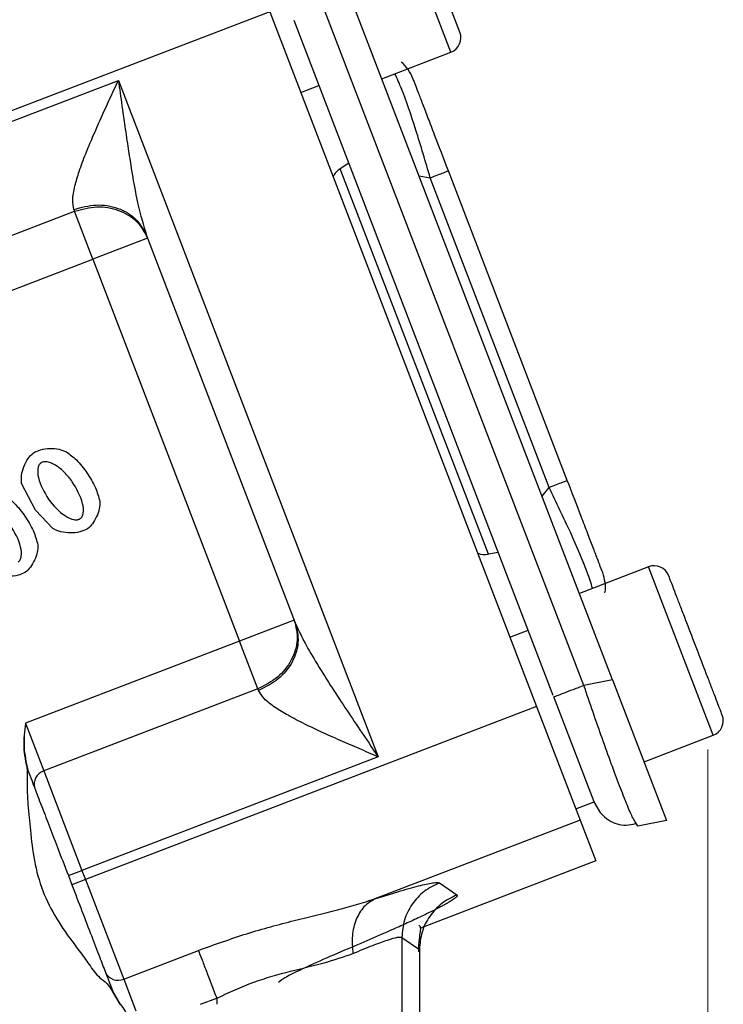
# Model space of a CAD drawing. Header units: inches. Extents: x 0.6 to 16.3, y 0.2 to 11.5.
# Tile 6 of 17: x 6.4 to 7.4, y 4.7 to 6.1. Entities that reach past the tile are written whole.
import ezdxf

# ---------------------------------------------------------------- set-up
doc = ezdxf.new("R2010")
doc.units = ezdxf.units.IN
doc.header["$MEASUREMENT"] = 0
doc.styles.add('SLDTEXTSTYLE0', font='TXT', dxfattribs={"width": 0.75})
doc.dimstyles.new('SLDDIMSTYLE3', dxfattribs={"dimtxt": 0.137795, "dimasz": 0.14, "dimexe": 0, "dimexo": 0.0625, "dimgap": 0.034449, "dimtad": 0, "dimdec": 1, "dimlfac": 1.5, "dimrnd": 1e-09, "dimzin": 12, "dimdsep": 46, "dimtxsty": 'SLDTEXTSTYLE0', "dimblk1": 'CLOSED', "dimblk2": 'CLOSED', "dimsah": 1, "dimcen": 0.09, "dimadec": 0, "dimazin": 3, "dimtfac": 1, "dimtdec": 1, "dimtofl": 0, "dimtmove": 0, "dimatfit": 3, "dimldrblk": 'CLOSED', "dimfxl": 0, "dimfrac": 2, "dimtolj": 1, "dimtzin": 12, "dimarcsym": 0})

# ---------------------------------------------------------------- blocks, each defined once
blk = doc.blocks.new('_Closed')
at = {"color": 0, "linetype": 'ByBlock', "lineweight": -2}
for p, q in [((-1, 0.166667), (0, 0)), ((-1, 0.166667), (-1, -0.166667)), ((0, 0), (-1, -0.166667)), ((0, 0), (-1, 0))]:
    blk.add_line(p, q, dxfattribs=at)
blk = doc.blocks.new('_D_6')
at = {"color": 7, "linetype": 'Continuous', "lineweight": 0}
for p, q in [((7.3598, 5.0704), (7.3598, 2.3779)), ((5.1819, 4.0969), (5.1819, 2.3779)), ((6.4489, 2.6158), (6.4069, 2.6158)), ((6.4069, 2.6158), (6.4069, 2.397)), ((6.6525, 2.6158), (6.6945, 2.6158)), ((6.6945, 2.6158), (6.6945, 2.397)), ((5.1819, 2.4173), (6.286, 2.4173)), ((7.3598, 2.4173), (6.8153, 2.4173)), ((6.4069, 2.397), (6.4489, 2.397)), ((6.6945, 2.397), (6.6525, 2.397))]:
    blk.add_line(p, q, dxfattribs=at)
at = {"color": 7, "linetype": 'Continuous', "lineweight": 18, "xscale": 0.14, "yscale": 0.14, "rotation": 180.0000000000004}
blk.add_blockref('_Closed', (5.1819, 2.4173, 0.2471), dxfattribs=at)
at = {"color": 7, "linetype": 'Continuous', "lineweight": 18, "xscale": 0.14, "yscale": 0.14}
blk.add_blockref('_Closed', (7.3598, 2.4173, 0.2471), dxfattribs=at)
at = {"color": 7, "linetype": 'Continuous', "lineweight": 18, "char_height": 0.1378, "attachment_point": 1, "style": 'SLDTEXTSTYLE0'}
for s, insert in [('83', (6.4489, 2.5747)), ('3.3', (6.4234, 2.3685))]:
    blk.add_mtext(s, dxfattribs=dict(at, insert=insert))

msp = doc.modelspace()

# ---------------------------------------------------------------- linework, layer by layer
at = {"color": 8, "linetype": 'Continuous', "lineweight": 25}
for p, q in [((7.009, 6.0235), (6.9206, 6.2538)), ((6.9654, 5.8543), (6.9807, 5.8518)), ((7.1334, 5.4168), (7.1431, 5.4287)), ((7.3674, 5.0899), (7.279, 5.3202))]:
    msp.add_line(p, q, dxfattribs=at)
at = {"color": 7, "linetype": 'Continuous', "lineweight": 25}
for p, q in [((7.0213, 6.051), (6.9482, 6.2415)), ((7.2297, 5.1658), (6.8691, 6.1053)), ((7.1906, 5.1581), (6.8349, 6.0847)), ((6.7614, 6.0788), (6.2841, 5.8955)), ((6.7614, 6.0788), (7.1259, 5.1293)), ((7.1487, 5.1444), (6.7946, 6.0669)), ((6.9144, 5.9872), (7.009, 6.0235)), ((6.2772, 5.8786), (6.5546, 5.985)), ((6.5546, 5.985), (6.9095, 5.0606)), ((6.8039, 5.9683), (6.8287, 5.9778)), ((6.8695, 5.8716), (6.8578, 5.8643)), ((7.0601, 5.3373), (6.8578, 5.8643)), ((7.168, 5.4383), (7.0055, 5.8614)), ((7.1431, 5.4287), (6.9807, 5.8518)), ((6.1145, 5.6601), (6.4948, 5.8061)), ((6.4938, 5.8085), (6.4948, 5.8061)), ((6.5198, 5.7408), (6.4948, 5.8061)), ((6.5931, 5.7731), (6.7963, 5.2438)), ((6.5945, 5.7695), (6.5198, 5.7408)), ((6.1395, 5.5949), (6.5198, 5.7408)), ((6.5198, 5.7408), (6.7202, 5.2187)), ((6.4413, 5.3974), (6.4225, 5.4341)), ((6.4651, 5.3724), (6.4413, 5.3974)), ((7.0737, 5.3397), (7.0601, 5.3373)), ((7.279, 5.3202), (7.1844, 5.2839)), ((6.7949, 5.2474), (6.7202, 5.2187)), ((7.0896, 5.2239), (7.1145, 5.2335)), ((6.7202, 5.2187), (6.4277, 5.1065)), ((6.7453, 5.1535), (6.7202, 5.2187)), ((7.2297, 5.1658), (7.1906, 5.1581)), ((7.2297, 5.1658), (7.3036, 4.9733)), ((6.7453, 5.1535), (6.4528, 5.0412)), ((6.7453, 5.1535), (6.7462, 5.1511)), ((7.2046, 4.9988), (7.1495, 5.1424)), ((7.1259, 5.1293), (6.5097, 4.8928)), ((7.1259, 5.1293), (7.1855, 4.9739)), ((6.4277, 5.1065), (6.4528, 5.0412)), ((7.2728, 5.0536), (7.3674, 5.0899)), ((6.9095, 5.0606), (6.5049, 4.9053)), ((6.4528, 5.0412), (6.5049, 4.9053)), ((7.1797, 4.9893), (7.2046, 4.9988)), ((7.2139, 4.9833), (7.2045, 4.9989)), ((7.1855, 4.9739), (6.9051, 4.8663)), ((7.1855, 4.9739), (7.2069, 4.9184)), ((7.2645, 4.9657), (7.2603, 4.9727)), ((7.3036, 4.9733), (7.2645, 4.9657)), ((7.2069, 4.9184), (6.9675, 4.8265)), ((6.4863, 4.8981), (6.5049, 4.9053)), ((6.4863, 4.8981), (6.4911, 4.8856)), ((6.5049, 4.9053), (6.5097, 4.8928)), ((6.5097, 4.8928), (6.4911, 4.8856)), ((6.5097, 4.8928), (6.5619, 4.7568)), ((6.9932, 4.8884), (7.0172, 4.8719)), ((6.9419, 4.8138), (6.9419, 4.656)), ((6.9419, 4.8138), (6.9659, 4.7973)), ((6.5619, 4.7568), (6.6639, 4.796)), ((6.9659, 4.7973), (6.9659, 4.0796)), ((6.9663, 4.0795), (6.9663, 4.7976)), ((6.5619, 4.7568), (6.5787, 4.7132)), ((6.5458, 4.741), (6.5462, 4.7402)), ((6.5462, 4.7402), (6.5567, 4.7223)), ((6.5465, 4.7413), (6.5468, 4.7405)), ((6.5468, 4.7405), (6.5572, 4.7226)), ((6.667, 4.7223), (6.689, 4.7307)), ((6.689, 4.7307), (6.689, 4.7223))]:
    msp.add_line(p, q, dxfattribs=at)
for centre, radius, start, end in [((7.0014, 6.0434), 0.0213, 291, 21), ((7.2866, 5.3003), 0.0213, 21, 111), ((7.3598, 5.1098), 0.0213, 291, 21), ((6.4584, 5.0232), 0.0189, 107.4037, 196.8829), ((6.5541, 4.774), 0.0189, 205.1171, 294.5963)]:
    msp.add_arc(centre, radius, start, end, dxfattribs=at)
for centre, start_param, end_param in [((6.8731, 5.838), 0.174533, 0.698222), ((7.0539, 5.3671), 2.44337, 2.96706)]:
    msp.add_ellipse(centre, major_axis=(-0.011, 0.0285), ratio=0.916331, start_param=start_param, end_param=end_param, dxfattribs=at)
for points, knots in [([(6.9571, 5.9875), (6.9551, 5.9917), (6.951, 6), (6.9448, 6.0075), (6.9408, 6.0099), (6.9408, 6.0099)], [0, 0, 0, 0, 0.4972, 0.994399, 1, 1, 1, 1]), ([(6.4938, 5.8085), (6.493, 5.8127), (6.4916, 5.8191), (6.493, 5.8307), (6.4957, 5.8434), (6.5012, 5.8614), (6.5095, 5.8838), (6.5198, 5.9084), (6.5308, 5.9333), (6.5427, 5.9594), (6.5506, 5.9765), (6.5546, 5.985)], [0, 0, 0, 0, 0.107136, 0.166317, 0.230145, 0.344696, 0.477264, 0.596609, 0.735994, 0.867705, 1, 1, 1, 1]), ([(6.5546, 5.985), (6.5562, 5.9735), (6.559, 5.9537), (6.5633, 5.9236), (6.5672, 5.8963), (6.5731, 5.8593), (6.58, 5.8171), (6.589, 5.787), (6.5931, 5.7731)], [0, 0, 0, 0, 0.15858, 0.2704837, 0.4131271, 0.5351054, 0.7846465, 1, 1, 1, 1]), ([(7.0055, 5.8614), (6.9991, 5.8782), (6.9894, 5.9034), (6.9779, 5.9334), (6.9704, 5.953), (6.9644, 5.9686), (6.9586, 5.9838), (6.9577, 5.986), (6.9571, 5.9875)], [0, 0, 0, 0, 0.250062, 0.37621, 0.5, 0.623853, 0.749938, 1, 1, 1, 1]), ([(6.4387, 5.476), (6.4419, 5.4776), (6.4488, 5.4811), (6.4609, 5.4823), (6.4731, 5.4817), (6.4804, 5.4786), (6.4837, 5.4773)], [0, 0, 0, 0, 0.22471, 0.497352, 0.771324, 1, 1, 1, 1]), ([(6.4837, 5.4773), (6.4884, 5.4738), (6.4993, 5.4657), (6.5072, 5.4547), (6.5117, 5.4485)], [0, 0, 0, 0, 0.435422, 1, 1, 1, 1]), ([(6.4225, 5.4341), (6.4222, 5.4377), (6.4216, 5.4456), (6.4252, 5.4571), (6.4303, 5.4681), (6.4361, 5.4735), (6.4387, 5.476)], [0, 0, 0, 0, 0.233996, 0.499939, 0.765931, 1, 1, 1, 1]), ([(6.4917, 5.4365), (6.4883, 5.4409), (6.4817, 5.4493), (6.4702, 5.4588), (6.4601, 5.4636), (6.4535, 5.4639), (6.4506, 5.4631), (6.4494, 5.4624), (6.4488, 5.4621)], [0, 0, 0, 0, 0.307114, 0.600658, 0.833127, 0.922874, 0.962224, 1, 1, 1, 1]), ([(6.4488, 5.4621), (6.4483, 5.4617), (6.4472, 5.4608), (6.4456, 5.4583), (6.4438, 5.452), (6.4458, 5.4352), (6.4534, 5.4222), (6.459, 5.4128)], [0, 0, 0, 0, 0.03813, 0.077594, 0.167568, 0.394077, 1, 1, 1, 1]), ([(6.5024, 5.386), (6.5029, 5.3864), (6.504, 5.3873), (6.5056, 5.3898), (6.5075, 5.3963), (6.5054, 5.4136), (6.4974, 5.4269), (6.4917, 5.4365)], [0, 0, 0, 0, 0.036391, 0.075087, 0.163772, 0.39634, 1, 1, 1, 1]), ([(6.5117, 5.4485), (6.5159, 5.4419), (6.5237, 5.4297), (6.5276, 5.4157), (6.5294, 5.4094)], [0, 0, 0, 0, 0.542001, 1, 1, 1, 1]), ([(7.2164, 5.3122), (7.2158, 5.3137), (7.2149, 5.3159), (7.2091, 5.3311), (7.2031, 5.3467), (7.1956, 5.3663), (7.1841, 5.3963), (7.1744, 5.4215), (7.168, 5.4383)], [0, 0, 0, 0, 0.250062, 0.37621, 0.5, 0.623853, 0.749938, 1, 1, 1, 1]), ([(6.399, 5.418), (6.4038, 5.4145), (6.4146, 5.4064), (6.4226, 5.3954), (6.427, 5.3892)], [0, 0, 0, 0, 0.4354221, 1, 1, 1, 1]), ([(6.459, 5.4128), (6.466, 5.4042), (6.4757, 5.3924), (6.4912, 5.3847), (6.4978, 5.3843), (6.5007, 5.385), (6.5018, 5.3856), (6.5024, 5.386)], [0, 0, 0, 0, 0.60548, 0.838248, 0.926216, 0.964377, 1, 1, 1, 1]), ([(6.5294, 5.4094), (6.5293, 5.4061), (6.529, 5.3989), (6.5249, 5.3887), (6.5199, 5.379), (6.5148, 5.3742), (6.5124, 5.372)], [0, 0, 0, 0, 0.233107, 0.503654, 0.772311, 1, 1, 1, 1]), ([(6.427, 5.3892), (6.4312, 5.3826), (6.439, 5.3704), (6.4429, 5.3564), (6.4448, 5.3501)], [0, 0, 0, 0, 0.5420009, 1, 1, 1, 1]), ([(6.4177, 5.3267), (6.4182, 5.3271), (6.4193, 5.328), (6.4209, 5.3305), (6.4228, 5.337), (6.4208, 5.3543), (6.4128, 5.3676), (6.407, 5.3772)], [0, 0, 0, 0, 0.036391, 0.075087, 0.163772, 0.39634, 1, 1, 1, 1]), ([(6.5124, 5.372), (6.5091, 5.3704), (6.5017, 5.3669), (6.489, 5.3663), (6.4762, 5.3672), (6.4686, 5.3708), (6.4651, 5.3724)], [0, 0, 0, 0, 0.224279, 0.491579, 0.763289, 1, 1, 1, 1]), ([(6.4448, 5.3501), (6.4446, 5.3468), (6.4443, 5.3396), (6.4402, 5.3294), (6.4352, 5.3197), (6.4301, 5.3149), (6.4277, 5.3127)], [0, 0, 0, 0, 0.233107, 0.503654, 0.772311, 1, 1, 1, 1]), ([(6.4277, 5.3127), (6.4244, 5.3111), (6.417, 5.3076), (6.4044, 5.307), (6.3915, 5.3079), (6.3839, 5.3115), (6.3804, 5.3131)], [0, 0, 0, 0, 0.2242788, 0.4915793, 0.7632888, 1, 1, 1, 1]), ([(7.2192, 5.2845), (7.2192, 5.2846), (7.2206, 5.2891), (7.2202, 5.2988), (7.2176, 5.3077), (7.2164, 5.3122)], [0, 0, 0, 0, 0.005601, 0.5028, 1, 1, 1, 1]), ([(7.3797, 5.1175), (7.3792, 5.1187), (7.3784, 5.1207), (7.3739, 5.1326), (7.3692, 5.1448), (7.3633, 5.1601), (7.3548, 5.1823), (7.3431, 5.2127), (7.3314, 5.2431), (7.3229, 5.2653), (7.3171, 5.2805), (7.3124, 5.2928), (7.3078, 5.3047), (7.3071, 5.3066), (7.3066, 5.3079)], [0, 0, 0, 0, 0.119728, 0.18418, 0.25, 0.31582, 0.380272, 0.5, 0.619728, 0.68418, 0.75, 0.81582, 0.880272, 1, 1, 1, 1]), ([(6.7963, 5.2438), (6.7999, 5.2357), (6.8078, 5.2181), (6.8246, 5.1896), (6.8437, 5.1591), (6.8641, 5.128), (6.886, 5.0953), (6.9012, 5.0728), (6.9095, 5.0606)], [0, 0, 0, 0, 0.1339895, 0.2900457, 0.4651218, 0.632251, 0.7990286, 1, 1, 1, 1]), ([(6.9095, 5.0606), (6.9008, 5.0643), (6.8835, 5.0717), (6.8572, 5.083), (6.8323, 5.0942), (6.8083, 5.1056), (6.787, 5.1166), (6.768, 5.1282), (6.753, 5.1395), (6.7484, 5.1474), (6.7462, 5.1511)], [0, 0, 0, 0, 0.132324, 0.264064, 0.403482, 0.522865, 0.655461, 0.770044, 0.892843, 1, 1, 1, 1]), ([(6.4277, 5.1065), (6.4263, 5.0957), (6.4236, 5.0741), (6.428, 5.0528), (6.4302, 5.0422)], [0, 0, 0, 0, 0.50052, 1, 1, 1, 1]), ([(6.4277, 5.1065), (6.4265, 5.0957), (6.4241, 5.0742), (6.4286, 5.053), (6.4309, 5.0424)], [0, 0, 0, 0, 0.50196, 1, 1, 1, 1]), ([(6.4302, 5.0422), (6.4301, 5.0345), (6.4297, 5.0193), (6.4306, 4.998), (6.4328, 4.9784), (6.435, 4.9522), (6.4391, 4.9182), (6.4499, 4.8769), (6.4695, 4.839), (6.4903, 4.8095), (6.5082, 4.7862), (6.5191, 4.7701), (6.5291, 4.758), (6.5394, 4.7514), (6.5437, 4.7445), (6.5458, 4.741)], [0, 0, 0, 0, 0.069625, 0.135872, 0.192029, 0.246645, 0.37203, 0.499918, 0.627797, 0.75318, 0.8237, 0.892351, 0.927618, 0.96402, 1, 1, 1, 1]), ([(6.4302, 5.0422), (6.4303, 5.0422), (6.4304, 5.0423), (6.4306, 5.0423), (6.4307, 5.0424), (6.4308, 5.0424), (6.4309, 5.0424), (6.4309, 5.0424)], [0, 0, 0, 0, 0.242762, 0.371438, 0.500855, 0.758479, 1, 1, 1, 1]), ([(6.4404, 5.0177), (6.4432, 5.0102), (6.4484, 4.9966), (6.4594, 4.9681), (6.4718, 4.9358), (6.4811, 4.9115), (6.4863, 4.8981)], [0, 0, 0, 0, 0.275656, 0.500001, 0.723556, 1, 1, 1, 1]), ([(7.2138, 4.9833), (7.2171, 4.9801), (7.2237, 4.9735), (7.2358, 4.9682), (7.2486, 4.9663), (7.2571, 4.9684), (7.2613, 4.9695)], [0, 0, 0, 0, 0.24674, 0.496303, 0.747818, 1, 1, 1, 1]), ([(6.9051, 4.8663), (6.9174, 4.8702), (6.942, 4.878), (6.9687, 4.8853), (6.9873, 4.8893), (6.9912, 4.8887), (6.9932, 4.8884)], [0, 0, 0, 0, 0.251288, 0.503113, 0.752364, 1, 1, 1, 1]), ([(7.0172, 4.8719), (7.0175, 4.8714), (7.018, 4.8706), (7.0157, 4.8681), (7.012, 4.8654), (7.0079, 4.8628), (7.0044, 4.8607), (7.0004, 4.8585), (6.9959, 4.856), (6.9872, 4.8515), (6.9732, 4.8446), (6.9532, 4.8352), (6.9216, 4.8209), (6.8914, 4.808), (6.8687, 4.7983)], [0, 0, 0, 0, 0.080191, 0.160755, 0.241533, 0.279738, 0.317885, 0.356041, 0.394274, 0.432648, 0.55699, 0.661672, 0.745679, 1, 1, 1, 1]), ([(6.6639, 4.796), (6.686, 4.8039), (6.7296, 4.8196), (6.7942, 4.8369), (6.8541, 4.8509), (6.8884, 4.8612), (6.9051, 4.8663)], [0, 0, 0, 0, 0.2652025, 0.5230816, 0.7683608, 1, 1, 1, 1]), ([(6.9051, 4.8663), (6.8998, 4.8631), (6.8893, 4.8567), (6.8787, 4.8387), (6.873, 4.8165), (6.8743, 4.7999), (6.875, 4.7917)], [0, 0, 0, 0, 0.249995, 0.5000018, 0.7499944, 1, 1, 1, 1]), ([(6.965, 4.794), (6.965, 4.7964), (6.965, 4.8014), (6.9658, 4.8108), (6.9673, 4.8207), (6.9681, 4.828), (6.9663, 4.8295), (6.9653, 4.8303)], [0, 0, 0, 0, 0.0948514, 0.1934305, 0.4186263, 0.7066226, 1, 1, 1, 1]), ([(6.875, 4.7917), (6.8845, 4.7956), (6.9031, 4.8034), (6.9234, 4.8107), (6.9374, 4.8147), (6.9404, 4.8141), (6.9419, 4.8138)], [0, 0, 0, 0, 0.257689, 0.505168, 0.753456, 1, 1, 1, 1]), ([(6.689, 4.7307), (6.7058, 4.7385), (6.7393, 4.7538), (6.79, 4.7681), (6.8371, 4.7785), (6.8624, 4.7873), (6.875, 4.7917)], [0, 0, 0, 0, 0.254697, 0.50467, 0.752029, 1, 1, 1, 1]), ([(6.8687, 4.7983), (6.8551, 4.7925), (6.8281, 4.7809), (6.7983, 4.7671), (6.778, 4.7566), (6.7749, 4.7535), (6.7733, 4.7519)], [0, 0, 0, 0, 0.2559, 0.507701, 0.75543, 1, 1, 1, 1]), ([(6.5465, 4.7413), (6.5465, 4.7413), (6.5465, 4.7413), (6.5464, 4.7412), (6.5463, 4.7412), (6.5462, 4.7412), (6.546, 4.7411), (6.5459, 4.7411), (6.5458, 4.741)], [0, 0, 0, 0, 0.239531, 0.368485, 0.499883, 0.631615, 0.76057, 1, 1, 1, 1]), ([(6.5462, 4.7402), (6.5463, 4.7402), (6.5464, 4.7403), (6.5466, 4.7404), (6.5468, 4.7404), (6.5468, 4.7405), (6.5468, 4.7405)], [0, 0, 0, 0, 0.270472, 0.562412, 0.789476, 1, 1, 1, 1]), ([(6.5567, 4.7223), (6.5567, 4.7223), (6.5568, 4.7224), (6.557, 4.7225), (6.5571, 4.7226), (6.5571, 4.7226), (6.5572, 4.7226)], [0, 0, 0, 0, 0.2455749, 0.500002, 0.7543596, 1, 1, 1, 1]), ([(6.5572, 4.7226), (6.5595, 4.7196), (6.5629, 4.7151), (6.5659, 4.7083), (6.5671, 4.7014), (6.5661, 4.6936), (6.5669, 4.6893), (6.5672, 4.6871)], [0, 0, 0, 0, 0.253813, 0.377374, 0.504188, 0.753636, 1, 1, 1, 1])]:
    msp.add_open_spline(points, degree=3, knots=knots, dxfattribs=at)
at = {"color": 8, "linetype": 'Continuous', "lineweight": 25}
for points, knots in [([(6.9807, 5.8518), (6.9742, 5.8739), (6.9612, 5.9185), (6.9435, 5.9702), (6.9354, 5.9876), (6.9324, 5.9941)], [0, 0, 0, 0, 0.380637, 0.76891, 1, 1, 1, 1]), ([(7.2024, 5.2908), (7.2003, 5.2976), (7.1947, 5.316), (7.1732, 5.3662), (7.1531, 5.408), (7.1431, 5.4287)], [0, 0, 0, 0, 0.23109, 0.619363, 1, 1, 1, 1]), ([(7.2603, 4.9727), (7.2593, 4.974), (7.2571, 4.9769), (7.2492, 4.9957), (7.2397, 5.0199), (7.2282, 5.0506), (7.2119, 5.0956), (7.199, 5.1335), (7.1906, 5.1581)], [0, 0, 0, 0, 0.126702, 0.277032, 0.425145, 0.573262, 0.723588, 1, 1, 1, 1])]:
    msp.add_open_spline(points, degree=3, knots=knots, dxfattribs=at)
at = {"color": 7, "linetype": 'Continuous', "lineweight": 25}
for points in [[(6.9807, 5.8518), (6.9843, 5.8532), (6.9915, 5.856), (6.9993, 5.859), (7.0046, 5.861), (7.0052, 5.8613), (7.0055, 5.8614)], [(6.4938, 5.8085), (6.504, 5.8113), (6.5243, 5.8169), (6.5547, 5.8116), (6.5801, 5.797), (6.5888, 5.7811), (6.5931, 5.7731)], [(6.4948, 5.8061), (6.5049, 5.8089), (6.5253, 5.8144), (6.5557, 5.8088), (6.5813, 5.7939), (6.5901, 5.7776), (6.5945, 5.7695)], [(7.1431, 5.4287), (7.1467, 5.4301), (7.1539, 5.4329), (7.1617, 5.4359), (7.167, 5.4379), (7.1676, 5.4382), (7.168, 5.4383)], [(6.7949, 5.2474), (6.7971, 5.2384), (6.8014, 5.2205), (6.7924, 5.1923), (6.7735, 5.1677), (6.7547, 5.1582), (6.7453, 5.1535)], [(6.7963, 5.2438), (6.7984, 5.235), (6.8026, 5.2173), (6.7935, 5.1895), (6.7745, 5.1652), (6.7556, 5.1558), (6.7462, 5.1511)], [(7.1495, 5.1424), (7.15, 5.1426), (7.1512, 5.143), (7.1604, 5.1466), (7.1738, 5.1517), (7.185, 5.156), (7.1906, 5.1581)], [(6.4309, 5.0424), (6.4327, 5.0376), (6.4365, 5.0279), (6.4391, 5.0211), (6.4404, 5.0177)], [(6.4911, 4.8856), (6.4957, 4.8735), (6.505, 4.8492), (6.518, 4.8155), (6.5293, 4.7861), (6.5344, 4.7727), (6.537, 4.766)], [(6.9932, 4.8884), (6.986, 4.8848), (6.9715, 4.8777), (6.9552, 4.8596), (6.9441, 4.8378), (6.9427, 4.8218), (6.9419, 4.8138)], [(7.0172, 4.8719), (7.01, 4.8683), (6.9955, 4.8612), (6.9791, 4.8431), (6.9681, 4.8213), (6.9666, 4.8053), (6.9659, 4.7973)], [(6.6639, 4.796), (6.6653, 4.7923), (6.6681, 4.785), (6.6743, 4.769), (6.6813, 4.7506), (6.6864, 4.7373), (6.689, 4.7307)], [(6.537, 4.766), (6.5383, 4.7626), (6.5409, 4.7558), (6.5446, 4.7461), (6.5465, 4.7413)]]:
    msp.add_open_spline(points, degree=3, dxfattribs=at)

# ---------------------------------------------------------------- dimensions: what is measured, and where the dimension line sits
at = {"color": 7, "linetype": 'Continuous', "lineweight": 18}
dim = msp.add_linear_dim(base=(5.1819, 2.4173), p1=(7.3598, 5.1098), p2=(5.1819, 4.1362), dimstyle='SLDDIMSTYLE3', dxfattribs=at)
dim.commit()
dim.dimension.update_dxf_attribs({"geometry": '_D_6', "text_midpoint": (6.5507, 2.4173), "dimtype": 160})

doc.saveas('drawing.dxf')
